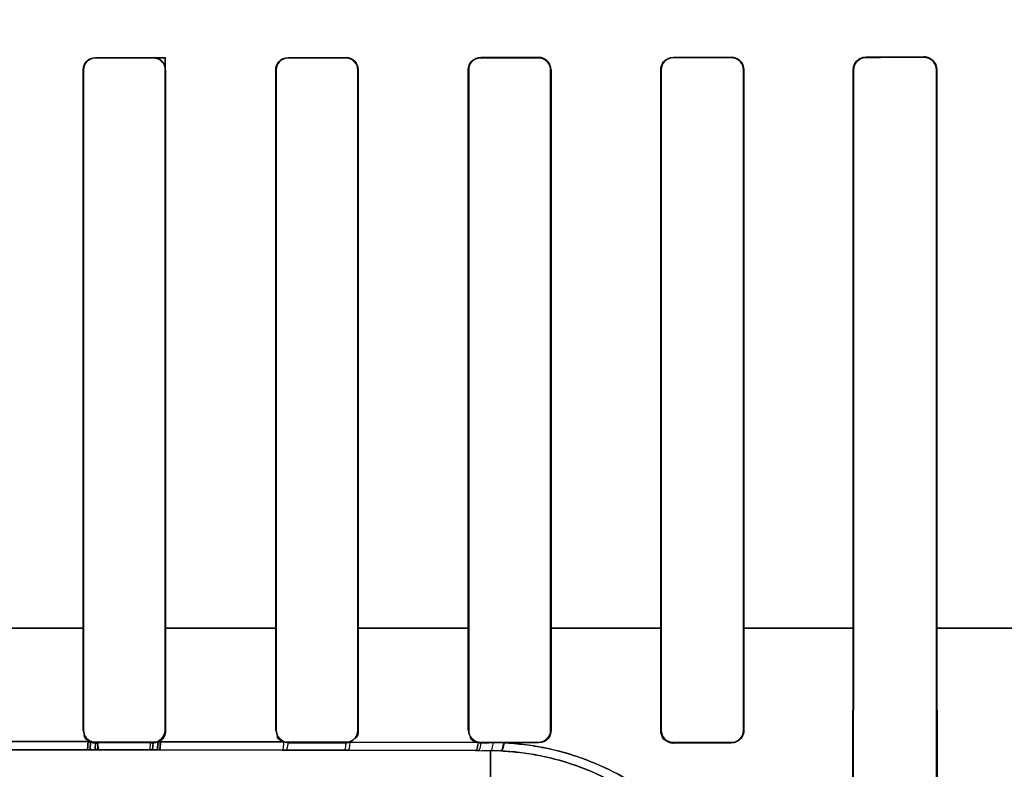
# Model space of a CAD drawing. Header units: millimetres. Extents: x 0 to 297, y 0 to 210.
# Tile 139 of 256: x 56.398 to 56.577, y 157.136 to 157.272. Entities that reach past the tile are written whole.
import ezdxf

# ---------------------------------------------------------------- set-up
doc = ezdxf.new("R2010")
doc.units = ezdxf.units.MM
doc.header["$LTSCALE"] = 16.335
doc.layers.get('0').update_dxf_attribs({"linetype": 'CONTINUOUS'})
for name, color, linetype in [('AXES_REF', 7, 'CONTINUOUS'), ('INTFCLR_1', 7, 'CONTINUOUS'), ('INTFCLR_72935', 7, 'CONTINUOUS')]:
    doc.layers.add(name, color=color, linetype=linetype)

msp = doc.modelspace()

# ---------------------------------------------------------------- linework, layer by layer
at = {"color": 7, "linetype": 'Continuous'}
for radius in [6.787079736, 6.7865, 6.743039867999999]:
    msp.add_circle((57.4637306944, 154.7114647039), radius, dxfattribs=at)
for radius, start, end in [(6.72, 278.2771290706, 261.7228709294), (6.874, 193.234383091, 36.7246116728)]:
    msp.add_arc((57.4637306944, 154.7114647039), radius, start, end, dxfattribs=at)
at = {"layer": 'AXES_REF', "color": 9, "linetype": 'Continuous'}
for radius in [6.191158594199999, 4.150003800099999]:
    msp.add_circle((57.4637306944, 154.7114647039), radius, dxfattribs=at)
at = {"layer": 'INTFCLR_1', "color": 9, "linetype": 'Continuous'}
for p, q in [((56.5167849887, 157.2652478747), (56.5167849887, 157.2651707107)), ((56.5272849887, 157.265182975), (56.5272849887, 157.2652609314)), ((56.5517849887, 157.2652964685), (56.5517849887, 157.2652162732)), ((56.5622849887, 157.2652326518), (56.5622849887, 157.2653139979)), ((56.4117849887, 157.2651810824), (56.4117849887, 157.2651077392)), ((56.4222849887, 157.2651094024), (56.4222849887, 157.2651828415)), ((56.4467849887, 157.2651910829), (56.4467849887, 157.2651171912)), ((56.4572849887, 157.2651222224), (56.4572849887, 157.2651964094)), ((56.4817849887, 157.2652131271), (56.4817849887, 157.2651379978)), ((56.4922849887, 157.2651465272), (56.4922849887, 157.2652221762)), ((56.409632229, 157.2629547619), (56.4095589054, 157.2629547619)), ((56.4245135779, 157.2629547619), (56.4244400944, 157.2629547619)), ((56.4446234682, 157.2629547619), (56.4445496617, 157.2629547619)), ((56.4595279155, 157.2629547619), (56.4594536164, 157.2629547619)), ((56.4796033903, 157.2629547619), (56.4795284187, 157.2629547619)), ((56.4945545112, 157.2629547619), (56.4944786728, 157.2629547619)), ((56.5145714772, 157.2629547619), (56.5144945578, 157.2629547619)), ((56.5295942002, 157.2629547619), (56.5295159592, 157.2629547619)), ((56.5495268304, 157.2629547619), (56.5494469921, 157.2629547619)), ((56.5646483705, 157.2629547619), (56.5645666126, 157.2629547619)), ((56.4096385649, 157.1614532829), (56.3894220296, 157.1614532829)), ((56.4446267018, 157.1614532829), (56.424436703, 157.1614532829)), ((56.4796028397, 157.1614532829), (56.45945485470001, 157.1614532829)), ((56.51457156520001, 157.1614532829), (56.4944785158, 157.1614532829)), ((56.54952797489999, 157.1614532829), (56.5295158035, 157.1614532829)), ((56.5844714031, 157.1614532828), (56.56456975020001, 157.1614532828)), ((56.4095501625, 157.142899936), (56.4096255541, 157.142899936)), ((56.4244467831, 157.142899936), (56.42452234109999, 157.142899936)), ((56.4445408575, 157.142899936), (56.44461675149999, 157.142899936)), ((56.4594603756, 157.142899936), (56.4595367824, 157.142899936)), ((56.47951946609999, 157.142899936), (56.479596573, 157.142899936)), ((56.4944855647, 157.142899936), (56.4945635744, 157.142899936)), ((56.5144853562, 157.142899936), (56.5145644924, 157.142899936)), ((56.5295230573, 157.142899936), (56.5296035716, 157.142899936)), ((56.388195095, 157.1408569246), (56.41087501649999, 157.1408569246)), ((56.4117849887, 157.140738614), (56.4117849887, 157.1406625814)), ((56.4222849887, 157.140660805), (56.4222849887, 157.140736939)), ((56.4231705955, 157.1408433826), (56.4459766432, 157.140803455)), ((56.44678498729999, 157.1406524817), (56.4465299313, 157.1393215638)), ((56.4467849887, 157.1407290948), (56.4467849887, 157.1406524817)), ((56.4572849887, 157.1406471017), (56.4572849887, 157.1407240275)), ((56.45802466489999, 157.140771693), (56.4812737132, 157.1406890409)), ((56.4817849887, 157.1407081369), (56.4817849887, 157.1406302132)), ((56.4922849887, 157.1406210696), (56.4922849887, 157.1406995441)), ((56.5167849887, 157.140675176), (56.5167849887, 157.140595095)), ((56.5272849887, 157.1405818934), (56.5272849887, 157.1406628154)), ((56.4108171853, 157.1393724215), (56.3882527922, 157.1393724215)), ((56.4221630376, 157.1393631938), (56.4117194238, 157.1393720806)), ((56.4457192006, 157.1393233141), (56.42303955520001, 157.1393620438)), ((56.4465299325, 157.1393215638), (56.4457192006, 157.1393233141)), ((56.456971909, 157.1392946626), (56.4465299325, 157.1393215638)), ((56.4577004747, 157.1392925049), (56.456971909, 157.1392946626)), ((56.4808208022, 157.1392123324), (56.4577004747, 157.1392925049)), ((56.4813334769, 157.1392102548), (56.4808208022, 157.1392123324)), ((56.4835349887, 157.1392011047), (56.4820676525, 157.1392072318)), ((56.4835349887, 157.1392011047), (56.4835349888, 157.1318571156))]:
    msp.add_line(p, q, dxfattribs=at)
at = {"layer": 'INTFCLR_1', "color": 6, "linetype": 'Continuous'}
for p, q in [((56.4922849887, 157.2652221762), (56.4817849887, 157.2652131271)), ((56.4095589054, 157.1614547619), (56.4095589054, 157.2629547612)), ((56.4096322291, 157.1614547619), (56.4096322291, 157.2629547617)), ((56.4244400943, 157.2629547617), (56.4244400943, 157.1614547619)), ((56.4245135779, 157.2629547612), (56.4245135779, 157.1614547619)), ((56.4445496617, 157.1614547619), (56.4445496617, 157.2629547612)), ((56.4446234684, 157.1614547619), (56.4446234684, 157.2629547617)), ((56.4594536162, 157.2629547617), (56.4594536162, 157.1614547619)), ((56.45952791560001, 157.2629547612), (56.45952791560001, 157.1614547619)), ((56.4795284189, 157.1614547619), (56.4795284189, 157.2629547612)), ((56.4796033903, 157.1614547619), (56.4796033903, 157.2629547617)), ((56.4944786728, 157.2629547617), (56.4944786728, 157.1614547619)), ((56.4945545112, 157.2629547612), (56.4945545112, 157.1614547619)), ((56.514494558, 157.1614547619), (56.514494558, 157.2629547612)), ((56.5145714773, 157.1614547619), (56.5145714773, 157.2629547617)), ((56.5295159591, 157.2629547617), (56.5295159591, 157.1614547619)), ((56.5295942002, 157.2629547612), (56.5295942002, 157.1614547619)), ((56.5494469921, 157.1614547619), (56.5494469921, 157.2629547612)), ((56.5495268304, 157.1614547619), (56.5495268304, 157.2629547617)), ((56.5645666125, 157.2629547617), (56.5645666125, 157.1614547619)), ((56.5646483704, 157.2629547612), (56.5646483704, 157.1614547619)), ((56.4095501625, 157.142899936), (56.4095589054, 157.161454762)), ((56.4096255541, 157.142899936), (56.409632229, 157.161454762)), ((56.4244400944, 157.161454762), (56.4244467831, 157.142899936)), ((56.4245135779, 157.161454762), (56.42452234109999, 157.142899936)), ((56.4445408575, 157.142899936), (56.4445496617, 157.161454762)), ((56.44461675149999, 157.142899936), (56.4446234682, 157.161454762)), ((56.4594536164, 157.161454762), (56.4594603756, 157.142899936)), ((56.4595279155, 157.161454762), (56.4595367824, 157.142899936)), ((56.47951946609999, 157.142899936), (56.4795284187, 157.161454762)), ((56.479596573, 157.142899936), (56.4796033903, 157.161454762)), ((56.4944786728, 157.161454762), (56.4944855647, 157.142899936)), ((56.4945545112, 157.161454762), (56.4945635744, 157.142899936)), ((56.5144853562, 157.142899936), (56.5144945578, 157.161454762)), ((56.5145644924, 157.142899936), (56.5145714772, 157.161454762)), ((56.5295159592, 157.161454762), (56.5295230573, 157.142899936)), ((56.5295942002, 157.161454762), (56.5296035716, 157.142899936)), ((56.5492601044, 157.0949547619), (56.5494469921, 157.1614547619)), ((56.54941680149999, 157.0949547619), (56.5495268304, 157.1614547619)), ((56.5645666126, 157.1614547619), (56.5646793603, 157.0949547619)), ((56.5646483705, 157.1614547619), (56.5648410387, 157.0949547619)), ((56.4222849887, 157.140736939), (56.4117849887, 157.140738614)), ((56.4117849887, 157.1406625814), (56.4222849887, 157.140660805)), ((56.4459766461, 157.1408034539), (56.44678498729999, 157.1406524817)), ((56.4572849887, 157.1407240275), (56.4467849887, 157.1407290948)), ((56.4467849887, 157.1406524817), (56.4572849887, 157.1406471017)), ((56.4922849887, 157.1406995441), (56.4817849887, 157.1407081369)), ((56.4817849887, 157.1406302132), (56.48326152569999, 157.1406289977)), ((56.48602217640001, 157.1406266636), (56.4839992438, 157.1406283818)), ((56.4922849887, 157.1406210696), (56.48602217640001, 157.1406266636)), ((56.5272849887, 157.1406628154), (56.5167849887, 157.140675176)), ((56.5272849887, 157.1405818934), (56.5167849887, 157.140595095))]:
    msp.add_line(p, q, dxfattribs=at)
at = {"layer": 'INTFCLR_1', "color": 7, "linetype": 'Continuous'}
for p, q in [((56.4104054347, 157.1410045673), (56.4103121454, 157.1393725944)), ((56.4108171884, 157.1393724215), (56.4108800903, 157.1408540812)), ((56.4117849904, 157.1406625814), (56.4117194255, 157.1393720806)), ((56.41217062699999, 157.1393718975), (56.4122709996, 157.1406090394)), ((56.42175154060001, 157.140596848), (56.421666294, 157.1393638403)), ((56.422163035, 157.1393631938), (56.4222849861, 157.140660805)), ((56.4231705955, 157.1408433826), (56.4230395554, 157.1393620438)), ((56.42347779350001, 157.139361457), (56.4235832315, 157.1409754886)), ((56.4103121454, 157.1393725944), (56.41217062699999, 157.1393718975)), ((56.4117194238, 157.1393720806), (56.4108171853, 157.1393724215)), ((56.421666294, 157.1393638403), (56.42347779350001, 157.139361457)), ((56.42303955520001, 157.1393620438), (56.4221630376, 157.1393631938))]:
    msp.add_line(p, q, dxfattribs=at)
for points in [[(56.4108800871, 157.1408540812), (56.4109760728, 157.1408142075), (56.4110737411, 157.1407788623), (56.4111728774, 157.1407481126), (56.4112733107, 157.1407220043), (56.411374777, 157.1407005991), (56.4114769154, 157.1406839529), (56.4115794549, 157.1406720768), (56.4116822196, 157.1406649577), (56.4117849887, 157.1406625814)], [(56.4222849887, 157.140660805), (56.4223861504, 157.1406630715), (56.42248708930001, 157.1406699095), (56.422587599, 157.1406813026), (56.4226874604, 157.1406972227), (56.4227864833, 157.1407176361), (56.4228845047, 157.1407425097), (56.4229813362, 157.1407717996), (56.4230767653, 157.1408054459), (56.4231705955, 157.1408433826)], [(56.5158982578, 157.1407738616), (56.5159927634, 157.1407367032), (56.51608887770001, 157.1407037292), (56.5161864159, 157.1406750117), (56.5162854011, 157.1406505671), (56.51638543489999, 157.1406305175), (56.5164856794, 157.1406149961), (56.51658571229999, 157.1406039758), (56.5166855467, 157.1405973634), (56.5167849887, 157.140595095)]]:
    msp.add_lwpolyline(points, dxfattribs=at)
at = {"layer": 'INTFCLR_1', "color": 6, "linetype": 'Continuous'}
for centre, radius, start, end in [((56.4572836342, 157.1429131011), 0.0022659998, 270.0342266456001, 289.0880179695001), ((56.4817876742, 157.1429047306), 0.002274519, 256.9403349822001, 269.9323028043)]:
    msp.add_arc(centre, radius, start, end, dxfattribs=at)
at = {"layer": 'INTFCLR_1', "color": 9, "linetype": 'Continuous'}
msp.add_arc((56.4833263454, 157.0918564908), 0.0473450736, 87.41888879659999, 89.747508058, dxfattribs=at)
at = {"layer": 'INTFCLR_1', "color": 6, "linetype": 'Continuous'}
for centre, major_axis, ratio, start_param, end_param in [((56.3995349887, 157.2664547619), (0.3650864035, 0), 0.0034906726, -1.2438455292, -1.2133136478), ((56.3995349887, 157.2664547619), (0.3650864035, 0), 0.0034906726, -1.140627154, -1.1087454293), ((56.3995349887, 157.266454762), (0.3650864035, 0), 0.0034906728, -1.5372363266, -1.5084419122), ((56.3995349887, 157.266454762), (0.3860864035, 0), 0.0034906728, -1.5390623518, -1.5118375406), ((56.3995349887, 157.266454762), (0.3650864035, 0), 0.0034906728, -1.4410108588, -1.4119473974), ((56.3995349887, 157.266454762), (0.3860864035, 0), 0.0034906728, -1.4481068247, -1.4206549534), ((56.3995349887, 157.2664547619), (0.3860864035, 0), 0.0034906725, -1.3561158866, -1.328192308), ((56.3995349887, 157.2664547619), (0.3860864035, 0), 0.0034906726, -1.2622347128, -1.2335556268), ((56.3995349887, 157.2664547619), (0.3860864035, 0), 0.0034906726, -1.165444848, -1.1356558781)]:
    msp.add_ellipse(centre, major_axis=major_axis, ratio=ratio, start_param=start_param, end_param=end_param, dxfattribs=at)
for points, knots in [([(56.514494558, 157.2629547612), (56.514494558, 157.263467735), (56.5149024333, 157.264671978), (56.51613026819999, 157.2652471), (56.5167849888, 157.265247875)], [0, 0, 0, 0, 0.4393046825, 1, 1, 1, 1]), ([(56.5272849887, 157.2652609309), (56.5278254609, 157.2652616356), (56.5290439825, 157.2648257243), (56.5295942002, 157.2635912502), (56.5295942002, 157.2629547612)], [0, 0, 0, 0, 0.4592101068, 1, 1, 1, 1]), ([(56.5494469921, 157.2629547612), (56.5494469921, 157.263470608), (56.549854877, 157.2646983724), (56.5511090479, 157.2652953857), (56.5517849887, 157.2652964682)], [0, 0, 0, 0, 0.4328341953, 1, 1, 1, 1]), ([(56.5622849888, 157.2653139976), (56.562847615, 157.2653149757), (56.5640966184, 157.2648586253), (56.5646483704, 157.2635967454), (56.5646483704, 157.2629547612)], [0, 0, 0, 0, 0.4670610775, 1, 1, 1, 1]), ([(56.4095589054, 157.2629547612), (56.4095589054, 157.2635236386), (56.4100349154, 157.2647070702), (56.41121797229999, 157.2651810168), (56.4117849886, 157.2651810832)], [0, 0, 0, 0, 0.5008192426, 1, 1, 1, 1]), ([(56.4096322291, 157.2629547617), (56.4096322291, 157.2634529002), (56.4100331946, 157.2645877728), (56.4111854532, 157.265107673), (56.4117849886, 157.2651077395)], [0, 0, 0, 0, 0.4538128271, 1, 1, 1, 1]), ([(56.4245135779, 157.2629547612), (56.4245135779, 157.2634767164), (56.4240913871, 157.2646526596), (56.4228994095, 157.2651829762), (56.4222849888, 157.2651828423)], [0, 0, 0, 0, 0.4593156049, 1, 1, 1, 1]), ([(56.4222849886, 157.2651094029), (56.4228361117, 157.2651095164), (56.4239818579, 157.2646483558), (56.4244400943, 157.263503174), (56.4244400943, 157.2629547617)], [0, 0, 0, 0, 0.5012326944, 1, 1, 1, 1]), ([(56.4445496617, 157.2629547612), (56.4445496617, 157.2635246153), (56.4450258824, 157.2647128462), (56.44621407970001, 157.2651908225), (56.4467849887, 157.2651910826)], [0, 0, 0, 0, 0.4995376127, 1, 1, 1, 1]), ([(56.4446234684, 157.2629547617), (56.4446234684, 157.2634570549), (56.4450283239, 157.2645970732), (56.4461849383, 157.2651169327), (56.44678498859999, 157.265117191)], [0, 0, 0, 0, 0.4556593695, 1, 1, 1, 1]), ([(56.45952791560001, 157.2629547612), (56.45952791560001, 157.2634733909), (56.4591103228, 157.2646554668), (56.45790969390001, 157.2651967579), (56.45728498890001, 157.2651964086)], [0, 0, 0, 0, 0.4536114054, 1, 1, 1, 1]), ([(56.45728498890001, 157.2651222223), (56.4578414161, 157.2651225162), (56.4589947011, 157.2646565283), (56.4594536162, 157.2635046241), (56.4594536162, 157.2629547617)], [0, 0, 0, 0, 0.502967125, 1, 1, 1, 1]), ([(56.4795284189, 157.2629547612), (56.4795284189, 157.2635266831), (56.4800092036, 157.2647382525), (56.4812258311, 157.2652164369), (56.48181556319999, 157.2652169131)], [0, 0, 0, 0, 0.4923340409, 1, 1, 1, 1]), ([(56.4796033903, 157.2629547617), (56.4796033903, 157.2634559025), (56.48000546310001, 157.264605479), (56.48117358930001, 157.2651375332), (56.4817849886, 157.2651379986)], [0, 0, 0, 0, 0.4504473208, 1, 1, 1, 1]), ([(56.4922849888, 157.2651465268), (56.4928514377, 157.2651470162), (56.49401869, 157.2646716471), (56.4944786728, 157.2635072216), (56.4944786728, 157.2629547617)], [0, 0, 0, 0, 0.5062513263, 1, 1, 1, 1]), ([(56.4945545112, 157.2629547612), (56.4945545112, 157.2634739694), (56.4941412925, 157.2646564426), (56.4929430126, 157.2652191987), (56.4923153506, 157.265218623)], [0, 0, 0, 0, 0.4527173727, 1, 1, 1, 1]), ([(56.5145714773, 157.2629547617), (56.5145714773, 157.2634579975), (56.5149735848, 157.2646234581), (56.5161594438, 157.2651700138), (56.5167849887, 157.2651707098)], [0, 0, 0, 0, 0.4458223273, 1, 1, 1, 1]), ([(56.5272849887, 157.2651829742), (56.5278666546, 157.2651836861), (56.52905470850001, 157.2646938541), (56.5295159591, 157.2635108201), (56.5295159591, 157.2629547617)], [0, 0, 0, 0, 0.5112540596, 1, 1, 1, 1]), ([(56.5495268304, 157.2629547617), (56.5495268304, 157.2634549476), (56.5499229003, 157.2646411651), (56.5511340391, 157.2652152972), (56.5517849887, 157.2652162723)], [0, 0, 0, 0, 0.4345148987, 1, 1, 1, 1]), ([(56.5622849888, 157.2652326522), (56.56274458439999, 157.265233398), (56.56393287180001, 157.2648827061), (56.5645666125, 157.2636542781), (56.5645666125, 157.2629547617)], [0, 0, 0, 0, 0.3965069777, 1, 1, 1, 1]), ([(56.4117849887, 157.140738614), (56.4112963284, 157.1407386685), (56.4101596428, 157.1411289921), (56.4096251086, 157.1422874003), (56.4096255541, 157.142899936)], [0, 0, 0, 0, 0.4437541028, 1, 1, 1, 1]), ([(56.4244467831, 157.142899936), (56.42444719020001, 157.1423414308), (56.4239783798, 157.1411903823), (56.4228299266, 157.140736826), (56.4222849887, 157.140736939)], [0, 0, 0, 0, 0.506147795, 1, 1, 1, 1]), ([(56.4467849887, 157.1407290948), (56.4462357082, 157.1407293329), (56.4450834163, 157.1411878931), (56.4446163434, 157.1423421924), (56.44461675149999, 157.142899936)], [0, 0, 0, 0, 0.4961774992, 1, 1, 1, 1]), ([(56.4594603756, 157.142899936), (56.4594607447, 157.1423988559), (56.4590586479, 157.1412519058), (56.4578932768, 157.1407237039), (56.4572849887, 157.1407240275)], [0, 0, 0, 0, 0.4516806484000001, 1, 1, 1, 1]), ([(56.4817849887, 157.1407081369), (56.48122712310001, 157.1407085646), (56.48006353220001, 157.1411757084), (56.47959615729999, 157.1423403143), (56.479596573, 157.142899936)], [0, 0, 0, 0, 0.4992142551, 1, 1, 1, 1]), ([(56.4944855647, 157.142899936), (56.494485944, 157.1423949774), (56.4940812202, 157.1412352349), (56.4929020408, 157.140699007), (56.4922849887, 157.1406995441)], [0, 0, 0, 0, 0.4500479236, 1, 1, 1, 1]), ([(56.4945635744, 157.142899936), (56.49456409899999, 157.1423729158), (56.4941406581, 157.1411709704), (56.4929200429, 157.1406204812), (56.4922849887, 157.1406210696)], [0, 0, 0, 0, 0.4535167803, 1, 1, 1, 1]), ([(56.5167849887, 157.140675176), (56.5162144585, 157.1406758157), (56.5150330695, 157.1411553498), (56.5145640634, 157.1423364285), (56.5145644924, 157.142899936)], [0, 0, 0, 0, 0.50309643, 1, 1, 1, 1]), ([(56.5295230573, 157.142899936), (56.5295234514, 157.1423905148), (56.5291163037, 157.1412119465), (56.527916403, 157.1406620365), (56.5272849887, 157.1406628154)], [0, 0, 0, 0, 0.4465333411, 1, 1, 1, 1]), ([(56.5296035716, 157.142899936), (56.5296041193, 157.1423678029), (56.5291777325, 157.1411456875), (56.5279350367, 157.1405810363), (56.5272849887, 157.1405818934)], [0, 0, 0, 0, 0.4501281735, 1, 1, 1, 1])]:
    msp.add_open_spline(points, degree=3, knots=knots, dxfattribs=at)
for points in [[(56.4108800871, 157.1408540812), (56.4103710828, 157.1410795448), (56.4097158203, 157.1414952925), (56.4097163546, 157.1420519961)], [(56.4231705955, 157.1408433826), (56.4236187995, 157.1410365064), (56.4242520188, 157.1413428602), (56.4242515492, 157.1418309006)], [(56.4595367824, 157.142899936), (56.4595372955, 157.1423729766), (56.459480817, 157.1415921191), (56.4589830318, 157.1414192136)], [(56.4459766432, 157.140803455), (56.4455079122, 157.1409846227), (56.4448340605, 157.1412849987), (56.4448345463, 157.1417875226)], [(56.48127370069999, 157.1406890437), (56.48072219, 157.1408171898), (56.4798830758, 157.141099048), (56.4798836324, 157.1416652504)]]:
    msp.add_open_spline(points, degree=3, dxfattribs=at)
at = {"layer": 'INTFCLR_1', "color": 7, "linetype": 'Continuous'}
for points, knots in [([(56.5167849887, 157.1405950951), (56.5161972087, 157.1405955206), (56.5149752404, 157.1410890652), (56.514482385, 157.1423130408), (56.5144853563, 157.142899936)], [0, 0, 0, 0, 0.5003734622, 1, 1, 1, 1]), ([(56.4122709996, 157.1406090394), (56.4119113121, 157.1405410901), (56.4112696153, 157.1406994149), (56.41083069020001, 157.1408617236), (56.4103732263, 157.1409283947), (56.4104054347, 157.1410045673)], [0, 0, 0, 0, 0.5714650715, 0.8708879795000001, 1, 1, 1, 1]), ([(56.4235832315, 157.1409754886), (56.4233244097, 157.1407767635), (56.4227487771, 157.1407014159), (56.4221864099, 157.1406214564), (56.4218271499, 157.1405239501), (56.42175154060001, 157.140596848)], [0, 0, 0, 0, 0.5194833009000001, 0.8327979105, 1, 1, 1, 1])]:
    msp.add_open_spline(points, degree=3, knots=knots, dxfattribs=at)
msp.add_open_spline([(56.5144853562, 157.142899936), (56.51448478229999, 157.1423384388), (56.514582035, 157.1415485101), (56.5150999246, 157.1413315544)], degree=3, dxfattribs=at)
at = {"layer": 'INTFCLR_1', "color": 9, "linetype": 'Continuous'}
for points, knots in [([(56.4459766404, 157.140803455), (56.4459617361, 157.1404491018), (56.44587276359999, 157.1400690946), (56.4458677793, 157.139343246), (56.4457191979, 157.1393233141)], [0, 0, 0, 0, 0.7028960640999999, 1, 1, 1, 1]), ([(56.4572849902, 157.1406471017), (56.4572641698, 157.1403213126), (56.4571938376, 157.1399566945), (56.45711286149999, 157.1393097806), (56.4569719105, 157.1392946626)], [0, 0, 0, 0, 0.6972332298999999, 1, 1, 1, 1]), ([(56.4580246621, 157.140771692), (56.4580058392, 157.1404168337), (56.457930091, 157.1400216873), (56.4578547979, 157.1393088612), (56.4577004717, 157.1392925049)], [0, 0, 0, 0, 0.6960312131, 1, 1, 1, 1]), ([(56.48127371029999, 157.140689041), (56.4812472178, 157.1403328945), (56.48118474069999, 157.139899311), (56.480988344, 157.1392248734), (56.48082079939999, 157.1392123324)], [0, 0, 0, 0, 0.6800622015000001, 1, 1, 1, 1]), ([(56.4817849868, 157.1406302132), (56.4817568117, 157.1402869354), (56.48169524, 157.1398659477), (56.48149545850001, 157.1392222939), (56.481333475, 157.1392102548)], [0, 0, 0, 0, 0.6795377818, 1, 1, 1, 1]), ([(56.4839992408, 157.1406283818), (56.4839704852, 157.1402832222), (56.483909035, 157.1398564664), (56.4836991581, 157.1392129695), (56.4835349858, 157.1392011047)], [0, 0, 0, 0, 0.6778576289, 1, 1, 1, 1]), ([(56.4860221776, 157.1406266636), (56.48597875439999, 157.1402670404), (56.48589875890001, 157.1398153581), (56.48563415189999, 157.1391582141), (56.4854584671, 157.1391535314)], [0, 0, 0, 0, 0.6733216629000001, 1, 1, 1, 1]), ([(56.48602217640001, 157.1406266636), (56.4872636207, 157.1405693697), (56.4891203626, 157.1404124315), (56.4915720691, 157.140061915), (56.49514766, 157.1394107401), (56.5003263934, 157.1379581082), (56.50520539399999, 157.1357805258), (56.5082608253, 157.1340710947), (56.5102219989, 157.1328820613), (56.5134417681, 157.1306894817), (56.5175847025, 157.1272031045), (56.520814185, 157.1236711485), (56.52271307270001, 157.1212316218), (56.5238773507, 157.1196355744), (56.5256913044, 157.1169016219), (56.5278206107, 157.1130047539), (56.5294429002, 157.1090940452), (56.5304141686, 157.106123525), (56.5311429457, 157.1034892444), (56.5317573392, 157.1005283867), (56.5321279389, 157.0975972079), (56.5322557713, 157.0953414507), (56.5322626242, 157.0937656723), (56.5321722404, 157.0925220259), (56.5320745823, 157.0918876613), (56.5319289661, 157.0914547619), (56.5318304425, 157.0914547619)], [0, 0, 0, 0, 0.0498446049, 0.0746394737, 0.0993132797, 0.1955912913, 0.2894961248, 0.3127937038, 0.3359978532, 0.3814621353, 0.4689150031, 0.5524881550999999, 0.5728407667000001, 0.5928958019, 0.6317112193, 0.7043649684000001, 0.7706062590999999, 0.8012027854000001, 0.8296678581, 0.8802046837, 0.9222821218, 0.9481987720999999, 0.9704379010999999, 0.9863345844, 0.9960484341, 1, 1, 1, 1]), ([(56.4854584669, 157.1391535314), (56.4866410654, 157.1391002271), (56.4884097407, 157.1389538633), (56.4907457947, 157.1386275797), (56.4941512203, 157.1380220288), (56.4990829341, 157.1366731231), (56.5037379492, 157.1346473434), (56.50665610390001, 157.1330576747), (56.5085266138, 157.1319520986), (56.5115972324, 157.1299159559), (56.5155544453, 157.1266785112), (56.5186507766, 157.1233930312), (56.5204746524, 157.1211236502), (56.5215930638, 157.1196412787), (56.5233362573, 157.117102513), (56.5253934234, 157.1134833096), (56.52697455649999, 157.1098474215), (56.527934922, 157.1070869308), (56.52866072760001, 157.1046404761), (56.52929148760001, 157.1018906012), (56.5296985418, 157.0991696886), (56.5298833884, 157.0970706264), (56.529931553, 157.0956186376), (56.529930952, 157.0944415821), (56.529845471, 157.0939027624), (56.5298134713, 157.0934652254), (56.52973271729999, 157.093463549)], [0, 0, 0, 0, 0.0504209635, 0.0754970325, 0.1004458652, 0.197721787, 0.2924277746, 0.3158897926, 0.3392433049, 0.3849533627, 0.4727051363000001, 0.5563436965, 0.5766777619, 0.5967015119, 0.6354229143, 0.7077782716, 0.7736233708, 0.8039860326, 0.8322212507, 0.8822937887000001, 0.9239265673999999, 0.9495388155, 0.9714827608, 0.9871143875, 0.9965597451, 1, 1, 1, 1])]:
    msp.add_open_spline(points, degree=3, knots=knots, dxfattribs=at)
at = {"layer": 'INTFCLR_72935', "color": 9, "linetype": 'Continuous'}
for p, q in [((56.5167849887, 157.2651707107), (56.5167849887, 157.2652478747)), ((56.5272849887, 157.2652609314), (56.5272849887, 157.265182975)), ((56.5517849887, 157.2652162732), (56.5517849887, 157.2652964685)), ((56.5622849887, 157.2653139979), (56.5622849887, 157.2652326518)), ((56.4117849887, 157.2651077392), (56.4117849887, 157.2651810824)), ((56.4467849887, 157.2651171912), (56.4467849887, 157.2651910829)), ((56.4572849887, 157.2651964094), (56.4572849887, 157.2651222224)), ((56.4817849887, 157.2651379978), (56.4817849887, 157.2652131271)), ((56.4922849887, 157.2652221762), (56.4922849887, 157.2651465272)), ((56.4095589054, 157.2629547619), (56.409632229, 157.2629547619)), ((56.4445496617, 157.2629547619), (56.4446234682, 157.2629547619)), ((56.4594536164, 157.2629547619), (56.4595279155, 157.2629547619)), ((56.4795284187, 157.2629547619), (56.4796033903, 157.2629547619)), ((56.4944786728, 157.2629547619), (56.4945545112, 157.2629547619)), ((56.5144945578, 157.2629547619), (56.5145714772, 157.2629547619)), ((56.5295159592, 157.2629547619), (56.5295942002, 157.2629547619)), ((56.5494469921, 157.2629547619), (56.5495268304, 157.2629547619)), ((56.5645666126, 157.2629547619), (56.5646483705, 157.2629547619)), ((56.3894314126, 157.1614532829), (56.4096479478, 157.1614532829)), ((56.42443631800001, 157.1614532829), (56.4446258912, 157.1614532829)), ((56.4594561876, 157.1614532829), (56.479602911, 157.1614532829)), ((56.4944783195, 157.1614532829), (56.5145715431, 157.1614532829)), ((56.5295159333, 157.1614532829), (56.5495271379, 157.1614532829)), ((56.5645689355, 157.1614532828), (56.5844717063, 157.1614532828)), ((56.4096255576, 157.1429047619), (56.4095501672, 157.1429047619)), ((56.4245223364, 157.1429047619), (56.4244467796, 157.1429047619)), ((56.4446167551, 157.1429047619), (56.4445408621, 157.1429047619)), ((56.4595367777, 157.1429047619), (56.4594603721, 157.1429047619)), ((56.4795965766, 157.1429047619), (56.4795194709, 157.1429047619)), ((56.4945635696, 157.1429047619), (56.4944855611, 157.1429047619)), ((56.51456449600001, 157.1429047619), (56.51448536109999, 157.1429047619)), ((56.5296035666, 157.1429047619), (56.52952305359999, 157.1429047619)), ((56.4108858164, 157.1408569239), (56.3881846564, 157.1408569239)), ((56.4117849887, 157.1406674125), (56.4117849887, 157.1407434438)), ((56.4222849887, 157.1407417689), (56.4222849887, 157.1406656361)), ((56.4459893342, 157.1408034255), (56.4231593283, 157.1408433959)), ((56.4467849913, 157.1406573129), (56.4465296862, 157.1393215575)), ((56.4467849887, 157.1406573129), (56.4467849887, 157.1407339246)), ((56.4572849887, 157.1407288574), (56.4572849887, 157.1406519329)), ((56.481295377, 157.1406889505), (56.4580107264, 157.1407717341)), ((56.4817849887, 157.1406350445), (56.4817849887, 157.1407129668)), ((56.4922849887, 157.1407043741), (56.4922849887, 157.140625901)), ((56.5167849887, 157.1405999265), (56.5167849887, 157.140680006)), ((56.5272849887, 157.1406676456), (56.5272849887, 157.140586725)), ((56.3882418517, 157.1393724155), (56.4108281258, 157.1393724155)), ((56.41171935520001, 157.1393720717), (56.4221629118, 157.1393631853)), ((56.42302835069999, 157.1393620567), (56.4457318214, 157.1393232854)), ((56.4457318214, 157.1393232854), (56.4465296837, 157.1393215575)), ((56.4465296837, 157.1393215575), (56.4569716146, 157.1392946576)), ((56.4569716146, 157.1392946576), (56.4576866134, 157.1392925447)), ((56.4576866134, 157.1392925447), (56.4808423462, 157.1392122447)), ((56.4808423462, 157.1392122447), (56.4813331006, 157.1392102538)), ((56.4813331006, 157.1392102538), (56.4828013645, 157.13920418)), ((56.4835349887, 157.1318571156), (56.4835349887, 157.1392011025))]:
    msp.add_line(p, q, dxfattribs=at)
at = {"layer": 'INTFCLR_72935', "color": 6, "linetype": 'Continuous'}
for p, q in [((56.4244400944, 157.2651098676), (56.4245135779, 157.265183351)), ((56.4244400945, 157.1614547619), (56.4244400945, 157.2651098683)), ((56.424513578, 157.1614547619), (56.424513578, 157.2651833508)), ((56.4095589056, 157.2629547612), (56.4095589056, 157.1614547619)), ((56.4096322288, 157.2629547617), (56.4096322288, 157.1614547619)), ((56.4445496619, 157.2629547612), (56.4445496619, 157.1614547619)), ((56.4446234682, 157.2629547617), (56.4446234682, 157.1614547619)), ((56.4594536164, 157.1614547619), (56.4594536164, 157.2629547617)), ((56.4595279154, 157.1614547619), (56.4595279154, 157.2629547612)), ((56.4795284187, 157.2629547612), (56.4795284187, 157.1614547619)), ((56.4796033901, 157.2629547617), (56.4796033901, 157.1614547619)), ((56.494478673, 157.1614547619), (56.494478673, 157.2629547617)), ((56.494554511, 157.1614547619), (56.494554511, 157.2629547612)), ((56.5144945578, 157.2629547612), (56.5144945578, 157.1614547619)), ((56.5145714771, 157.2629547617), (56.5145714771, 157.1614547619)), ((56.5295159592, 157.1614547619), (56.5295159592, 157.2629547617)), ((56.5295942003, 157.1614547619), (56.5295942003, 157.2629547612)), ((56.5494469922, 157.2629547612), (56.5494469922, 157.1614547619)), ((56.5495268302, 157.2629547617), (56.5495268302, 157.1614547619)), ((56.5645666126, 157.1614547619), (56.5645666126, 157.2629547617)), ((56.5646483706, 157.1614547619), (56.5646483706, 157.2629547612)), ((56.4095501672, 157.1429047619), (56.4095589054, 157.1614547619)), ((56.409632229, 157.1614547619), (56.4096255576, 157.1429047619)), ((56.4244467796, 157.1429047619), (56.4244400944, 157.161454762)), ((56.4245135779, 157.161454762), (56.4245223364, 157.1429047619)), ((56.4445408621, 157.1429047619), (56.4445496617, 157.1614547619)), ((56.4446234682, 157.1614547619), (56.4446167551, 157.1429047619)), ((56.4594603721, 157.1429047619), (56.4594536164, 157.1614547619)), ((56.4595279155, 157.1614547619), (56.4595367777, 157.1429047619)), ((56.4795194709, 157.1429047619), (56.4795284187, 157.1614547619)), ((56.4796033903, 157.1614547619), (56.4795965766, 157.1429047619)), ((56.4944855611, 157.1429047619), (56.4944786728, 157.1614547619)), ((56.4945545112, 157.1614547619), (56.4945635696, 157.1429047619)), ((56.51448536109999, 157.1429047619), (56.5144945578, 157.1614547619)), ((56.5145714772, 157.1614547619), (56.51456449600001, 157.1429047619)), ((56.52952305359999, 157.1429047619), (56.5295159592, 157.1614547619)), ((56.5295942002, 157.1614547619), (56.5296035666, 157.1429047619)), ((56.5492601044, 157.0949547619), (56.5494469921, 157.1614547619)), ((56.5495268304, 157.1614547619), (56.54941680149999, 157.0949547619)), ((56.5646793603, 157.0949547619), (56.5645666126, 157.1614547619)), ((56.5646483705, 157.1614547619), (56.5648410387, 157.0949547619)), ((56.4117849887, 157.1407434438), (56.4222849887, 157.1407417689)), ((56.4222849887, 157.1406656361), (56.4117849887, 157.1406674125)), ((56.4467849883, 157.1406573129), (56.4459893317, 157.1408034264)), ((56.4467849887, 157.1407339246), (56.4572849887, 157.1407288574)), ((56.4572849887, 157.1406519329), (56.4467849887, 157.1406573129)), ((56.4817849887, 157.1407129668), (56.4922849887, 157.1407043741)), ((56.4839996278, 157.1406332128), (56.48252356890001, 157.1406344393)), ((56.4859124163, 157.1406315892), (56.4839996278, 157.1406332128)), ((56.4922849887, 157.140625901), (56.4859124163, 157.1406315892)), ((56.5167849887, 157.140680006), (56.5272849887, 157.1406676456)), ((56.5272849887, 157.140586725), (56.5167849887, 157.1405999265))]:
    msp.add_line(p, q, dxfattribs=at)
at = {"layer": 'INTFCLR_72935', "color": 7, "linetype": 'Continuous'}
for p, q in [((56.41089108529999, 157.140854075), (56.4108281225, 157.1393724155)), ((56.41171935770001, 157.1393720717), (56.4117849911, 157.1406674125)), ((56.421730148, 157.1393637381), (56.42181886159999, 157.1406166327)), ((56.4222849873, 157.1406656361), (56.4221629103, 157.1393631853)), ((56.42302835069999, 157.1393620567), (56.4231593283, 157.1408433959)), ((56.42363246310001, 157.1409860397), (56.4235234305, 157.1393613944)), ((56.4122231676, 157.139371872), (56.4103825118, 157.1393725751)), ((56.4108281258, 157.1393724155), (56.41171935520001, 157.1393720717)), ((56.4235234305, 157.1393613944), (56.421730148, 157.1393637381)), ((56.4221629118, 157.1393631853), (56.42302835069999, 157.1393620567))]:
    msp.add_line(p, q, dxfattribs=at)
for points in [[(56.4117849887, 157.1406674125), (56.4116832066, 157.1406697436), (56.411581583, 157.1406767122), (56.4114803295, 157.1406883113), (56.41137970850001, 157.1407045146), (56.4112798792, 157.1407253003), (56.4111809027, 157.1407506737), (56.41108294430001, 157.1407806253), (56.4109862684, 157.1408151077), (56.4108910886, 157.140854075)], [(56.4231593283, 157.1408433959), (56.4230665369, 157.1408064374), (56.42297220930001, 157.140773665), (56.4228765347, 157.1407451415), (56.42277970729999, 157.1407209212), (56.4226819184, 157.1407010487), (56.4225833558, 157.1406855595), (56.42248421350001, 157.1406744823), (56.4223846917, 157.1406678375), (56.4222849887, 157.1406656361)], [(56.5167849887, 157.1405999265), (56.5166850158, 157.1406022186), (56.5165850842, 157.1406088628), (56.51648538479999, 157.1406198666), (56.5163862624, 157.1406352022), (56.5162877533, 157.140654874), (56.516189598, 157.1406789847), (56.5160918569, 157.1407076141), (56.5159948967, 157.1407407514), (56.51589893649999, 157.1407784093)]]:
    msp.add_lwpolyline(points, dxfattribs=at)
at = {"layer": 'INTFCLR_72935', "color": 6, "linetype": 'Continuous'}
for centre, radius, start, end in [((56.4572837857, 157.1429173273), 0.0022653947, 270.0303931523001, 288.7166286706), ((56.4817875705, 157.1429089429), 0.0022738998, 257.4991620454, 269.9349507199)]:
    msp.add_arc(centre, radius, start, end, dxfattribs=at)
at = {"layer": 'INTFCLR_72935', "color": 9, "linetype": 'Continuous'}
msp.add_arc((56.483326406, 157.0918570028), 0.0473445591, 87.54559419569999, 89.7475738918, dxfattribs=at)
at = {"layer": 'INTFCLR_72935', "color": 6, "linetype": 'Continuous'}
for centre, major_axis, ratio, start_param, end_param in [((56.3995349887, 157.2664547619), (0.3650864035, 0), 0.0034906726, -1.2438455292, -1.2133136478), ((56.3995349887, 157.2664547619), (0.3650864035, 0), 0.0034906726, -1.140627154, -1.1087454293), ((56.3995349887, 157.266454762), (0.3650864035, 0), 0.0034906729, -1.5372363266, -1.502324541), ((56.3995349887, 157.266454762), (0.3860864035, 0), 0.0034906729, -1.5390623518, -1.5062449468), ((56.3995349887, 157.266454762), (0.3650864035, 0), 0.0034906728, -1.4410108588, -1.4119473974), ((56.3995349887, 157.266454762), (0.3860864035, 0), 0.0034906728, -1.4481068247, -1.4206549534), ((56.3995349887, 157.2664547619), (0.3650864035, 0), 0.0034906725, -1.3435565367, -1.313931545), ((56.3995349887, 157.2664547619), (0.3860864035, 0), 0.0034906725, -1.3561158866, -1.328192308), ((56.3995349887, 157.2664547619), (0.3860864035, 0), 0.0034906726, -1.2622347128, -1.2335556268), ((56.3995349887, 157.2664547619), (0.3860864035, 0), 0.0034906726, -1.165444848, -1.1356558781)]:
    msp.add_ellipse(centre, major_axis=major_axis, ratio=ratio, start_param=start_param, end_param=end_param, dxfattribs=at)
for points, knots in [([(56.5144945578, 157.2629547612), (56.5144945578, 157.2634741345), (56.5149091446, 157.2646798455), (56.5161363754, 157.2652471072), (56.51678498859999, 157.265247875)], [0, 0, 0, 0, 0.4446739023, 1, 1, 1, 1]), ([(56.5295942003, 157.2629547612), (56.5295942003, 157.2634683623), (56.5291860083, 157.264680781), (56.5279473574, 157.2652617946), (56.5272849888, 157.2652609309)], [0, 0, 0, 0, 0.4367466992, 1, 1, 1, 1]), ([(56.5494469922, 157.2629547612), (56.5494469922, 157.263475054), (56.5498592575, 157.2647040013), (56.5511132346, 157.2652953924), (56.5517849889, 157.2652964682)], [0, 0, 0, 0, 0.4364696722, 1, 1, 1, 1]), ([(56.5646483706, 157.2629547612), (56.5646483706, 157.2634711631), (56.5642403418, 157.26470988), (56.5629715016, 157.265315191), (56.5622849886, 157.2653139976)], [0, 0, 0, 0, 0.4292917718, 1, 1, 1, 1]), ([(56.4095589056, 157.2629547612), (56.4095589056, 157.2634697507), (56.4099733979, 157.2646432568), (56.4111649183, 157.2651810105), (56.4117849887, 157.2651810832)], [0, 0, 0, 0, 0.4537112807, 1, 1, 1, 1]), ([(56.4117849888, 157.2651077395), (56.4112287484, 157.2651076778), (56.4100833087, 157.2646400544), (56.4096322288, 157.263496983), (56.4096322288, 157.2629547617)], [0, 0, 0, 0, 0.506381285, 1, 1, 1, 1]), ([(56.4445496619, 157.2629547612), (56.4445496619, 157.2634739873), (56.44496809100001, 157.2646528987), (56.4461642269, 157.2651907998), (56.4467849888, 157.2651910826)], [0, 0, 0, 0, 0.4554662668, 1, 1, 1, 1]), ([(56.4467849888, 157.265117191), (56.4462222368, 157.2651169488), (56.4450714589, 157.2646421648), (56.4446234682, 157.2634950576), (56.4446234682, 157.2629547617)], [0, 0, 0, 0, 0.510179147, 1, 1, 1, 1]), ([(56.4572849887, 157.2651964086), (56.457867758, 157.2651967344), (56.45906179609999, 157.2647062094), (56.4595279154, 157.2635161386), (56.4595279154, 157.2629547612)], [0, 0, 0, 0, 0.5093484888, 1, 1, 1, 1]), ([(56.4594536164, 157.2629547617), (56.4594536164, 157.2634564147), (56.4590496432, 157.2645993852), (56.457888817, 157.2651225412), (56.4572849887, 157.2651222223)], [0, 0, 0, 0, 0.4537868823, 1, 1, 1, 1]), ([(56.4795284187, 157.2629547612), (56.4795284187, 157.2634725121), (56.4799436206, 157.2646614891), (56.4811519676, 157.2652126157), (56.4817849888, 157.2652131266)], [0, 0, 0, 0, 0.449916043, 1, 1, 1, 1]), ([(56.4817849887, 157.2651379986), (56.48121892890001, 157.2651375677), (56.4800578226, 157.2646604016), (56.4796033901, 157.2635021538), (56.4796033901, 157.2629547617)], [0, 0, 0, 0, 0.5083829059, 1, 1, 1, 1]), ([(56.494554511, 157.2629547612), (56.494554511, 157.2634659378), (56.4941465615, 157.2646590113), (56.49293002, 157.2652227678), (56.4922849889, 157.2652221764)], [0, 0, 0, 0, 0.4421147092, 1, 1, 1, 1]), ([(56.494478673, 157.2629547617), (56.494478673, 157.2634573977), (56.4940752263, 157.2646124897), (56.4929002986, 157.2651470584), (56.4922849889, 157.2651465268)], [0, 0, 0, 0, 0.4496067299, 1, 1, 1, 1]), ([(56.5167849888, 157.2651707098), (56.5162054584, 157.265170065), (56.51502655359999, 157.2646795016), (56.5145714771, 157.2635050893), (56.5145714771, 157.2629547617)], [0, 0, 0, 0, 0.5129234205, 1, 1, 1, 1]), ([(56.5295159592, 157.2629547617), (56.5295159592, 157.26345903), (56.5291130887, 157.2646322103), (56.5279172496, 157.265183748), (56.5272849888, 157.2651829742)], [0, 0, 0, 0, 0.4436912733, 1, 1, 1, 1]), ([(56.5517849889, 157.2652162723), (56.5513245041, 157.2652155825), (56.5501469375, 157.2648601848), (56.5495268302, 157.2636432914), (56.5495268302, 157.2629547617)], [0, 0, 0, 0, 0.4007652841, 1, 1, 1, 1]), ([(56.5645666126, 157.2629547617), (56.5645666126, 157.2634620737), (56.56416369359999, 157.2646600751), (56.56293949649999, 157.2652337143), (56.5622849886, 157.2652326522)], [0, 0, 0, 0, 0.4366525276, 1, 1, 1, 1]), ([(56.4096255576, 157.1429047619), (56.409625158, 157.1423550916), (56.41008364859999, 157.1412066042), (56.4112322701, 157.1407435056), (56.4117849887, 157.1407434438)], [0, 0, 0, 0, 0.4986174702, 1, 1, 1, 1]), ([(56.4222849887, 157.1407417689), (56.4227797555, 157.1407416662), (56.4239188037, 157.1411382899), (56.4244472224, 157.1422970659), (56.4244467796, 157.1429047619)], [0, 0, 0, 0, 0.4487831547, 1, 1, 1, 1]), ([(56.4446167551, 157.1429047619), (56.4446163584, 157.1423626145), (56.4450652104, 157.1412110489), (56.4462201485, 157.1407341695), (56.4467849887, 157.1407339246)], [0, 0, 0, 0, 0.4897502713, 1, 1, 1, 1]), ([(56.4572849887, 157.1407288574), (56.4577867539, 157.1407285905), (56.4589337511, 157.1411317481), (56.45946081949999, 157.1422971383), (56.4594603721, 157.1429047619)], [0, 0, 0, 0, 0.4522896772, 1, 1, 1, 1]), ([(56.4795965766, 157.1429047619), (56.4795961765, 157.1423660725), (56.4800392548, 157.1412051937), (56.4812063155, 157.1407134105), (56.4817849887, 157.1407129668)], [0, 0, 0, 0, 0.4821079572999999, 1, 1, 1, 1]), ([(56.4922849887, 157.1407043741), (56.4927956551, 157.1407039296), (56.4939565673, 157.141114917), (56.49448602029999, 157.1422932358), (56.4944855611, 157.1429047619)], [0, 0, 0, 0, 0.455061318, 1, 1, 1, 1]), ([(56.4945635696, 157.1429047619), (56.4945640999, 157.1423717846), (56.4941340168, 157.1411686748), (56.4929142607, 157.1406253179), (56.4922849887, 157.140625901)], [0, 0, 0, 0, 0.4585740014, 1, 1, 1, 1]), ([(56.51456449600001, 157.1429047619), (56.5145640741, 157.1423503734), (56.5150224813, 157.1411709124), (56.5162053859, 157.1406806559), (56.5167849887, 157.140680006)], [0, 0, 0, 0, 0.4888824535, 1, 1, 1, 1]), ([(56.5272849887, 157.1406676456), (56.5278119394, 157.1406669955), (56.5289941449, 157.1410931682), (56.5295235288, 157.1422903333), (56.52952305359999, 157.1429047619)], [0, 0, 0, 0, 0.4616789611, 1, 1, 1, 1]), ([(56.5296035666, 157.1429047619), (56.52960412, 157.1423669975), (56.5291714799, 157.1411437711), (56.527929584, 157.1405858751), (56.5272849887, 157.140586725)], [0, 0, 0, 0, 0.4548229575, 1, 1, 1, 1])]:
    msp.add_open_spline(points, degree=3, knots=knots, dxfattribs=at)
for points in [[(56.4108910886, 157.140854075), (56.4104391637, 157.1410513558), (56.4098070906, 157.1413681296), (56.4098075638, 157.1418612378)], [(56.4245223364, 157.1429047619), (56.4245228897, 157.1423295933), (56.4243878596, 157.1415368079), (56.4238584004, 157.1413121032)], [(56.4595367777, 157.1429047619), (56.4595372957, 157.1423725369), (56.4594757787, 157.1415826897), (56.4589718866, 157.1414113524)], [(56.4459893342, 157.1408034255), (56.44552748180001, 157.140978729), (56.4448545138, 157.1412631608), (56.4448549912, 157.1417571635)], [(56.481295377, 157.1406889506), (56.4807557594, 157.1408087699), (56.4799195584, 157.1410627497), (56.4799201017, 157.1416155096)]]:
    msp.add_open_spline(points, degree=3, dxfattribs=at)
at = {"layer": 'INTFCLR_72935', "color": 7, "linetype": 'Continuous'}
for points, knots in [([(56.5144853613, 157.1429047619), (56.5144837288, 157.1423238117), (56.5149676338, 157.1411012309), (56.5161912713, 157.1405996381), (56.51678498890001, 157.1405999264)], [0, 0, 0, 0, 0.4945664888, 1, 1, 1, 1]), ([(56.4103825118, 157.1393725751), (56.4104205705, 157.1393872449), (56.410399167, 157.1395954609), (56.4104506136, 157.1398864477), (56.4105105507, 157.1402606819), (56.4103502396, 157.1408053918), (56.4108890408, 157.1407016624), (56.4108910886, 157.140854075)], [0, 0, 0, 0, 0.0693761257, 0.2653147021, 0.566875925, 0.7407397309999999, 1, 1, 1, 1]), ([(56.4108910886, 157.140854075), (56.4110336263, 157.1406661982), (56.4114320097, 157.1406926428), (56.41211289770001, 157.1404961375), (56.41212887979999, 157.1406856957)], [0, 0, 0, 0, 0.5535101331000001, 1, 1, 1, 1]), ([(56.41212887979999, 157.1406856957), (56.4122072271, 157.140526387), (56.4121122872, 157.1401785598), (56.4124263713, 157.1397517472), (56.4122450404, 157.1395512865), (56.4122545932, 157.1393728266), (56.4122231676, 157.139371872)], [0, 0, 0, 0, 0.3923922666, 0.7358738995, 0.9305089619, 1, 1, 1, 1]), ([(56.42181886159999, 157.1406166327), (56.4221613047, 157.1405529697), (56.4227753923, 157.1406946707), (56.4232088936, 157.1408575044), (56.4236593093, 157.1409065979), (56.42363246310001, 157.1409860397)], [0, 0, 0, 0, 0.5606773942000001, 0.8650175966, 1, 1, 1, 1])]:
    msp.add_open_spline(points, degree=3, knots=knots, dxfattribs=at)
msp.add_open_spline([(56.51589893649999, 157.1407784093), (56.5153618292, 157.1410032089), (56.5146632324, 157.1414313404), (56.5146638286, 157.1420135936)], degree=3, dxfattribs=at)
at = {"layer": 'INTFCLR_72935', "color": 9, "linetype": 'Continuous'}
for points, knots in [([(56.4459893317, 157.1408034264), (56.4459744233, 157.1404490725), (56.44588546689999, 157.1400690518), (56.4458804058, 157.1393432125), (56.4457318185, 157.1393232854)], [0, 0, 0, 0, 0.7028894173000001, 1, 1, 1, 1]), ([(56.45728498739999, 157.1406519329), (56.4572642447, 157.140325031), (56.4571936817, 157.1399592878), (56.4571130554, 157.1393098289), (56.4569716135, 157.1392946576)], [0, 0, 0, 0, 0.6972127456, 1, 1, 1, 1]), ([(56.4580107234, 157.1407717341), (56.4579919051, 157.1404168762), (56.4579161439, 157.1400217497), (56.45784092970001, 157.1393089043), (56.45768661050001, 157.1392925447)], [0, 0, 0, 0, 0.696039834, 1, 1, 1, 1]), ([(56.48129537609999, 157.1406889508), (56.4812688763, 157.1403328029), (56.481206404, 157.1398991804), (56.4810099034, 157.1392247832), (56.4808423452, 157.1392122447)], [0, 0, 0, 0, 0.6800460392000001, 1, 1, 1, 1]), ([(56.4817849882, 157.1406350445), (56.4817569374, 157.1402906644), (56.4816952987, 157.139868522), (56.48149558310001, 157.1392223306), (56.4813331, 157.1392102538)], [0, 0, 0, 0, 0.6795542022, 1, 1, 1, 1]), ([(56.4839996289, 157.1406332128), (56.4839710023, 157.1402869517), (56.48390949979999, 157.1398590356), (56.483699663, 157.139213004), (56.4835349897, 157.1392011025)], [0, 0, 0, 0, 0.6778765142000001, 1, 1, 1, 1]), ([(56.4859124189, 157.1406315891), (56.4858698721, 157.1402721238), (56.4857909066, 157.1398211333), (56.4855292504, 157.1391632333), (56.48535390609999, 157.1391581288)], [0, 0, 0, 0, 0.673574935, 1, 1, 1, 1]), ([(56.5318304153, 157.0914547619), (56.531917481, 157.0914547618), (56.5320595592, 157.0918177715), (56.532150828, 157.0923697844), (56.5322463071, 157.0934225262), (56.5322747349, 157.0955420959), (56.5320082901, 157.099181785), (56.5312835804, 157.1029835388), (56.5304041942, 157.106160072), (56.5294270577, 157.109133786), (56.527798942, 157.1130529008), (56.5258939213, 157.1165278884), (56.5243831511, 157.1188742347), (56.5232635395, 157.1205041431), (56.5210995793, 157.1233643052), (56.51826336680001, 157.1264554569), (56.5150635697, 157.1293254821), (56.511525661, 157.1320918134), (56.5066327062, 157.1351553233), (56.501275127, 157.1375265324), (56.4967309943, 157.1389667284), (56.4920025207, 157.1400868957), (56.4883568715, 157.1405246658), (56.4859124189, 157.1406315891)], [0, 0, 0, 0, 0.0034870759, 0.0118338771, 0.0253772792, 0.0441761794, 0.09763357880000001, 0.1705284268, 0.199009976, 0.2295822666, 0.2958545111, 0.3686650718, 0.3879269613, 0.4076152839, 0.4478486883, 0.5315001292, 0.5750924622, 0.6198989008, 0.7112457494, 0.8055047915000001, 0.853677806, 0.9020034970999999, 1, 1, 1, 1]), ([(56.52973271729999, 157.093463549), (56.5298030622, 157.0934650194), (56.5298437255, 157.0938356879), (56.5299174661, 157.0943017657), (56.5299330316, 157.0952989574), (56.5298937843, 157.0972550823), (56.5295471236, 157.1006459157), (56.5288014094, 157.1041714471), (56.52792407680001, 157.1071207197), (56.5269599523, 157.1098845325), (56.5253716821, 157.1135278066), (56.52353244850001, 157.1167543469), (56.5220794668, 157.1189329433), (56.5210027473, 157.1204479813), (56.51892333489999, 157.1231087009), (56.5162068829, 157.1259812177), (56.5131495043, 157.1286469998), (56.509767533, 157.1312199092), (56.5050951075, 157.1340684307), (56.4999898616, 157.1362707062), (56.4956608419, 157.1376091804), (56.4911540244, 157.1386511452), (56.4876822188, 157.1390583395), (56.48535390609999, 157.1391581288)], [0, 0, 0, 0, 0.0029925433, 0.0110814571, 0.0243881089, 0.042920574, 0.0957680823, 0.1679692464, 0.1962192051, 0.2265576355, 0.2924336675, 0.3649468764, 0.3841511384, 0.4038022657, 0.4439860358, 0.5277052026, 0.5714183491, 0.6164089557, 0.7083173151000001, 0.8033837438, 0.8520378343, 0.9008820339, 1, 1, 1, 1])]:
    msp.add_open_spline(points, degree=3, knots=knots, dxfattribs=at)

doc.saveas('drawing.dxf')
